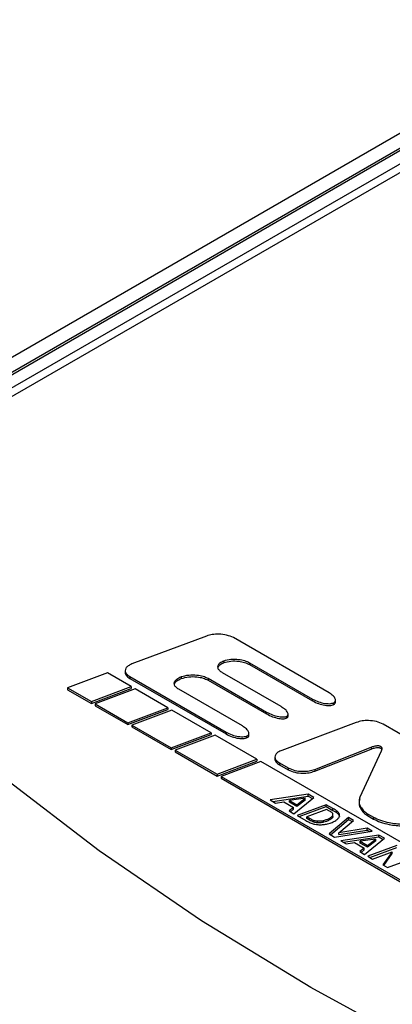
# Paper-space layout 'Sheet1' of a CAD drawing. Header units: millimetres. Extents: x -7 to 413, y -20 to 277.
# Tile 83 of 105: x 316.81 to 320.07, y 241.6 to 250.23. Entities that reach past the tile are written whole.
import ezdxf

# ---------------------------------------------------------------- set-up
doc = ezdxf.new("R2010")
doc.units = ezdxf.units.MM

psp = doc.layouts.new('Sheet1')

# ---------------------------------------------------------------- linework, layer by layer
at = {"color": 7, "linetype": 'Continuous', "lineweight": 25}
for p, q in [((332.7527, 256.5186), (306.9008, 241.5946)), ((332.7734, 256.398), (307.1512, 241.6066)), ((332.8033, 256.395), (307.1812, 241.6037)), ((332.8033, 256.2791), (307.3821, 241.6037)), ((332.721, 256.157), (314.5484, 245.6662)), ((318.4432, 244.829), (317.7899, 244.584)), ((319.5169, 244.3307), (318.6785, 244.8147)), ((318.5952, 244.6124), (318.5952, 244.5961)), ((318.8213, 244.5948), (319.3725, 244.2766)), ((318.8213, 244.5948), (318.8213, 244.5785)), ((317.5743, 244.5059), (317.225, 244.3744)), ((317.7833, 244.3852), (317.5743, 244.5059)), ((317.7307, 244.5273), (317.7307, 244.5069)), ((319.097, 244.2099), (318.5842, 244.5059)), ((318.8213, 244.5785), (319.3725, 244.2602)), ((317.7699, 244.474), (318.6143, 243.9866)), ((317.7699, 244.474), (317.7699, 244.4577)), ((317.7699, 244.4577), (318.6143, 243.9702)), ((318.2201, 244.4718), (318.2223, 244.4727)), ((318.2201, 244.4718), (318.2201, 244.4555)), ((318.2201, 244.4555), (318.2223, 244.4563)), ((318.2223, 244.4727), (318.2223, 244.4563)), ((318.4575, 244.4584), (318.9704, 244.1624)), ((318.4575, 244.4584), (318.4575, 244.4421)), ((318.4575, 244.4421), (318.9704, 244.1461)), ((317.225, 244.3744), (317.434, 244.2537)), ((317.225, 244.3744), (317.225, 244.358)), ((317.225, 244.358), (317.434, 244.2374)), ((317.434, 244.2537), (317.7833, 244.3852)), ((317.434, 244.2374), (317.7833, 244.3689)), ((317.8179, 244.3653), (317.4685, 244.2338)), ((317.7833, 244.3852), (317.7833, 244.3689)), ((318.1037, 244.2003), (317.8179, 244.3653)), ((318.7573, 244.0402), (318.2, 244.3619)), ((317.434, 244.2537), (317.434, 244.2374)), ((319.3725, 244.2766), (319.3725, 244.2602)), ((319.5522, 244.2415), (319.5522, 244.2252)), ((319.5741, 244.2487), (319.5741, 244.2691)), ((317.4685, 244.2338), (317.7543, 244.0688)), ((317.4685, 244.2338), (317.4685, 244.2174)), ((317.4685, 244.2174), (317.7543, 244.0524)), ((317.7543, 244.0688), (318.1037, 244.2003)), ((317.7543, 244.0524), (318.1037, 244.1839)), ((318.1383, 244.1803), (317.7889, 244.0488)), ((318.1037, 244.2003), (318.1037, 244.1839)), ((318.4839, 243.9808), (318.1383, 244.1803)), ((318.9704, 244.1624), (318.9704, 244.1461)), ((317.7543, 244.0688), (317.7543, 244.0524)), ((319.7557, 244.0713), (319.1023, 243.8264)), ((319.1413, 244.124), (319.1413, 244.1077)), ((319.1584, 244.1262), (319.1584, 244.1466)), ((317.7889, 244.0488), (318.1345, 243.8493)), ((317.7889, 244.0488), (317.7889, 244.0325)), ((317.7889, 244.0325), (318.1345, 243.833)), ((318.1345, 243.8493), (318.4839, 243.9808)), ((318.4839, 243.9808), (318.4839, 243.9645)), ((318.6143, 243.9866), (318.6143, 243.9702)), ((318.8149, 243.958), (318.8149, 243.9784)), ((320.255, 243.9046), (319.9909, 244.057)), ((318.1345, 243.833), (318.4839, 243.9645)), ((318.5184, 243.9608), (318.1691, 243.8293)), ((318.8849, 243.7493), (318.5184, 243.9608)), ((318.7934, 243.9513), (318.7934, 243.935)), ((318.1345, 243.8493), (318.1345, 243.833)), ((318.1691, 243.8293), (318.5373, 243.6168)), ((318.1691, 243.8293), (318.1691, 243.813)), ((318.1691, 243.813), (318.5373, 243.6004)), ((319.3916, 243.6599), (319.8874, 243.8547)), ((319.3916, 243.6435), (319.8874, 243.8383)), ((319.9737, 243.8192), (319.7866, 243.4174)), ((319.8874, 243.8547), (319.8874, 243.8383)), ((318.5373, 243.6168), (318.8849, 243.7493)), ((318.5373, 243.6004), (318.8849, 243.7329)), ((318.9195, 243.7293), (318.5702, 243.5978)), ((318.8849, 243.7493), (318.8849, 243.7329)), ((322.256, 241.8032), (318.9195, 243.7293)), ((319.0431, 243.7697), (319.0431, 243.7492)), ((319.0822, 243.7164), (319.1583, 243.6726)), ((319.0822, 243.7164), (319.0822, 243.7001)), ((319.0822, 243.7001), (319.1583, 243.6562)), ((319.1583, 243.6726), (319.1583, 243.6562)), ((319.3916, 243.6599), (319.3916, 243.6435)), ((318.5373, 243.6168), (318.5373, 243.6004)), ((318.5702, 243.5978), (321.9067, 241.6717)), ((318.5702, 243.5978), (318.5702, 243.5815)), ((318.5702, 243.5815), (321.9067, 241.6553)), ((319.3347, 243.4414), (319.0021, 243.3913)), ((319.0021, 243.3913), (319.0481, 243.3648)), ((319.0246, 243.3784), (319.3347, 243.4251)), ((319.0481, 243.3648), (319.1205, 243.3765)), ((319.1205, 243.3765), (319.2066, 243.3268)), ((319.3078, 243.4061), (319.171, 243.3877)), ((319.171, 243.3877), (319.2361, 243.3501)), ((319.171, 243.3713), (319.171, 243.3877)), ((319.21, 243.2713), (319.3844, 243.4128)), ((319.2361, 243.3501), (319.3078, 243.4061)), ((319.3078, 243.3897), (319.2361, 243.3337)), ((319.3078, 243.3897), (319.3078, 243.4061)), ((319.3844, 243.4128), (319.3347, 243.4414)), ((319.3347, 243.4251), (319.3347, 243.4414)), ((319.3347, 243.4251), (319.3726, 243.4032)), ((319.2066, 243.3268), (319.1676, 243.2958)), ((319.1676, 243.2958), (319.21, 243.2713)), ((319.2361, 243.3337), (319.171, 243.3713)), ((319.1795, 243.2889), (319.2066, 243.3104)), ((319.2066, 243.3104), (319.2066, 243.3268)), ((319.2361, 243.3337), (319.2361, 243.3501)), ((319.4932, 243.3499), (319.238, 243.2552)), ((319.2552, 243.2452), (319.4932, 243.3336)), ((319.4956, 243.3085), (319.3238, 243.2446)), ((319.5517, 243.3161), (319.4932, 243.3499)), ((319.4932, 243.3336), (319.4932, 243.3499)), ((319.4932, 243.3336), (319.5517, 243.2998)), ((319.5216, 243.2936), (319.4956, 243.3085)), ((319.5517, 243.2998), (319.5517, 243.3161)), ((319.5823, 243.2813), (319.5823, 243.2976)), ((319.238, 243.2552), (319.3146, 243.2109)), ((319.3238, 243.2446), (319.3465, 243.2315)), ((319.3238, 243.2283), (319.3238, 243.2446)), ((319.3465, 243.2152), (319.3238, 243.2283)), ((319.3465, 243.2152), (319.3465, 243.2315)), ((319.3851, 243.1963), (319.3851, 243.2126)), ((319.4162, 243.1909), (319.4162, 243.2073)), ((319.4694, 243.1959), (319.4694, 243.2123)), ((319.6881, 243.2374), (319.5175, 243.0938)), ((319.5239, 243.217), (319.5239, 243.2333)), ((319.529, 243.0872), (319.6881, 243.2211)), ((319.5499, 243.2406), (319.5499, 243.257)), ((319.5508, 243.2477), (319.5499, 243.2406)), ((319.5512, 243.2477), (319.5512, 243.264)), ((319.6011, 243.2644), (319.6011, 243.2807)), ((319.6017, 243.1041), (319.7328, 243.2116)), ((319.7328, 243.2116), (319.6881, 243.2374)), ((319.6881, 243.2211), (319.6881, 243.2374)), ((319.6881, 243.2211), (319.7211, 243.202)), ((319.8547, 243.2705), (319.9065, 243.2406)), ((319.8547, 243.2705), (319.8547, 243.2541)), ((319.8547, 243.2541), (319.9065, 243.2243)), ((319.9065, 243.2406), (319.9065, 243.2243)), ((319.5652, 243.0663), (319.8947, 243.1182)), ((319.8503, 243.1438), (319.6017, 243.1041)), ((319.6017, 243.0878), (319.8503, 243.1274)), ((319.8947, 243.1182), (319.8503, 243.1438)), ((319.8503, 243.1274), (319.8503, 243.1438)), ((319.8503, 243.1274), (319.8724, 243.1147)), ((319.5175, 243.0938), (319.5652, 243.0663)), ((319.6017, 243.0878), (319.6017, 243.1041)), ((319.9536, 243.0841), (319.621, 243.0341)), ((319.621, 243.0341), (319.667, 243.0075)), ((319.6435, 243.0211), (319.9536, 243.0678)), ((319.9267, 243.0488), (319.7899, 243.0304)), ((319.7899, 243.014), (319.7899, 243.0304)), ((319.7899, 243.0304), (319.855, 242.9928)), ((319.8289, 242.9141), (320.0033, 243.0555)), ((319.855, 242.9928), (319.9267, 243.0488)), ((319.9267, 243.0324), (319.855, 242.9765)), ((319.9267, 243.0324), (319.9267, 243.0488)), ((320.0033, 243.0555), (319.9536, 243.0841)), ((319.9536, 243.0678), (319.9536, 243.0841)), ((319.9536, 243.0678), (319.9915, 243.0459)), ((319.667, 243.0075), (319.7394, 243.0192)), ((319.7394, 243.0192), (319.8256, 242.9695)), ((319.8256, 242.9695), (319.7865, 242.9385)), ((319.855, 242.9765), (319.7899, 243.014)), ((319.7984, 242.9316), (319.8256, 242.9531)), ((319.8256, 242.9531), (319.8256, 242.9695)), ((319.855, 242.9765), (319.855, 242.9928)), ((320.1124, 242.9925), (319.8573, 242.8976)), ((319.8745, 242.8877), (320.1124, 242.9761)), ((319.7865, 242.9385), (319.8289, 242.9141)), ((319.8573, 242.8976), (319.899, 242.8736)), ((319.899, 242.8736), (320.0704, 242.9373)), ((320.0704, 242.9373), (319.9883, 242.8221)), ((319.9965, 242.8173), (320.0704, 242.9209)), ((320.0299, 242.798), (320.2849, 242.8929)), ((320.0704, 242.9209), (320.0704, 242.9373)), ((319.9883, 242.8221), (320.0299, 242.798))]:
    psp.add_line(p, q, dxfattribs=at)
at = {"color": 8, "linetype": 'Continuous', "lineweight": 25}
psp.add_line((319.6091, 243.2539), (319.6091, 243.2631), dxfattribs=at)
at = {"color": 7, "linetype": 'Continuous', "lineweight": 25, "flags": 128}
psp.add_lwpolyline([(326.1449, 238.9716), (324.9065, 239.3396), (323.7059, 239.7473), (322.547, 240.1934), (321.4335, 240.6765), (320.369, 241.1951), (319.3567, 241.7474), (318.3999, 242.3318), (317.5017, 242.9464), (316.6649, 243.5892), (315.8921, 244.2582), (315.1859, 244.9512), (314.5484, 245.6662)], dxfattribs=at)
at = {"color": 7, "linetype": 'Continuous', "lineweight": 25}
for points, knots in [([(318.6785, 244.8147), (318.6597, 244.823), (318.6217, 244.8398), (318.5548, 244.8466), (318.4931, 244.8437), (318.4598, 244.8338), (318.4432, 244.829)], [0, 0, 0, 0, 0.277481, 0.560101, 0.781767, 1, 1, 1, 1]), ([(317.7899, 244.584), (317.7782, 244.5788), (317.7557, 244.5688), (317.7352, 244.5475), (317.7281, 244.5233), (317.7378, 244.4965), (317.7588, 244.4818), (317.7699, 244.474)], [0, 0, 0, 0, 0.199042, 0.381173, 0.556606, 0.767771, 1, 1, 1, 1]), ([(318.5842, 244.5059), (318.5746, 244.5124), (318.5562, 244.5247), (318.5426, 244.5474), (318.5422, 244.5711), (318.5585, 244.5953), (318.5826, 244.6066), (318.5952, 244.6124)], [0, 0, 0, 0, 0.206465, 0.393607, 0.569984, 0.77651, 1, 1, 1, 1]), ([(318.5445, 244.5428), (318.5442, 244.5463), (318.5431, 244.5584), (318.559, 244.579), (318.5828, 244.5902), (318.5952, 244.5961)], [0, 0, 0, 0, 0.16659, 0.566856, 1, 1, 1, 1]), ([(318.5952, 244.6124), (318.6153, 244.6178), (318.6565, 244.6288), (318.7214, 244.6261), (318.7786, 244.6152), (318.807, 244.6016), (318.8213, 244.5948)], [0, 0, 0, 0, 0.269131, 0.549706, 0.774796, 1, 1, 1, 1]), ([(318.5952, 244.5961), (318.6153, 244.6015), (318.6565, 244.6125), (318.7214, 244.6098), (318.7786, 244.5988), (318.807, 244.5853), (318.8213, 244.5785)], [0, 0, 0, 0, 0.269131, 0.549706, 0.774796, 1, 1, 1, 1]), ([(294.2431, 209.7541), (295.0502, 209.884), (296.6653, 210.144), (299.0284, 210.6392), (301.5107, 211.2518), (304.0787, 212.019), (306.7032, 212.9562), (309.2161, 213.9995), (311.6125, 215.1354), (313.8884, 216.3497), (316.1252, 217.6826), (318.3196, 219.1306), (320.4858, 220.6834), (322.9881, 222.6023), (325.7939, 224.8978), (328.9227, 227.5577), (331.8024, 229.9952), (334.4959, 232.185), (337.0178, 234.1203), (339.6687, 235.9952), (342.1708, 237.5904), (344.4913, 238.9169), (346.5795, 239.999), (348.7642, 241.0165), (351.0434, 241.9587), (353.2802, 242.7667), (355.4554, 243.4475), (357.5426, 244.0239), (358.9766, 244.3498), (359.6933, 244.5127)], [0, 0, 0, 0, 0.027717, 0.05546, 0.083177, 0.117121, 0.151185, 0.185354, 0.219572, 0.253751, 0.287773, 0.32568, 0.363607, 0.401527, 0.462639, 0.523763, 0.584887, 0.631004, 0.677154, 0.723264, 0.769326, 0.800145, 0.831038, 0.861937, 0.892791, 0.923577, 0.949045, 0.974532, 1, 1, 1, 1]), ([(317.7309, 244.5089), (317.7308, 244.5087), (317.7281, 244.4997), (317.739, 244.4801), (317.7593, 244.4654), (317.7699, 244.4577)], [0, 0, 0, 0, 0.008239, 0.480563, 1, 1, 1, 1]), ([(359.7178, 244.4498), (359.0013, 244.2905), (357.5676, 243.9718), (355.4805, 243.4038), (353.3052, 242.7298), (351.0684, 241.927), (348.789, 240.9889), (346.6045, 239.9745), (344.5167, 238.8947), (342.1964, 237.5703), (339.6943, 235.977), (337.0433, 234.1034), (334.5217, 232.169), (331.8283, 229.9798), (328.9487, 227.5424), (325.8202, 224.8819), (323.0146, 222.5856), (320.5125, 220.6655), (318.3462, 219.1116), (316.1516, 217.6619), (313.9142, 216.3271), (311.6374, 215.1106), (309.2402, 213.9722), (306.7265, 212.9258), (304.1015, 211.9845), (301.5328, 211.2124), (299.0494, 210.594), (296.6849, 210.0918), (295.0689, 209.8251), (294.2613, 209.6918)], [0, 0, 0, 0, 0.0254296, 0.0508787, 0.0763087, 0.1070663, 0.1378927, 0.1687637, 0.19963, 0.2304211, 0.2764661, 0.3225589, 0.3686921, 0.4147922, 0.4759156, 0.5370396, 0.5981514, 0.6360842, 0.6740234, 0.7119423, 0.7459924, 0.7801988, 0.8144449, 0.8486418, 0.8827347, 0.9167087, 0.9444636, 0.9722443, 1, 1, 1, 1]), ([(318.2, 244.3619), (318.1905, 244.3684), (318.1721, 244.3809), (318.1597, 244.4041), (318.1615, 244.4287), (318.1806, 244.4537), (318.2065, 244.4656), (318.2201, 244.4718)], [0, 0, 0, 0, 0.198992, 0.381086, 0.556555, 0.767784, 1, 1, 1, 1]), ([(318.1626, 244.3967), (318.1625, 244.4014), (318.1622, 244.415), (318.1811, 244.4374), (318.2067, 244.4493), (318.2201, 244.4555)], [0, 0, 0, 0, 0.197053, 0.579526, 1, 1, 1, 1]), ([(318.2223, 244.4727), (318.2437, 244.4786), (318.2869, 244.4905), (318.3548, 244.489), (318.4141, 244.4788), (318.4431, 244.4652), (318.4575, 244.4584)], [0, 0, 0, 0, 0.2776419, 0.5602231, 0.7818075, 1, 1, 1, 1]), ([(318.2223, 244.4563), (318.2437, 244.4622), (318.2869, 244.4741), (318.3548, 244.4727), (318.4141, 244.4625), (318.4431, 244.4489), (318.4575, 244.4421)], [0, 0, 0, 0, 0.2776419, 0.5602231, 0.7818075, 1, 1, 1, 1]), ([(319.5522, 244.2415), (319.5567, 244.2436), (319.5655, 244.2477), (319.5728, 244.2571), (319.5749, 244.2677), (319.5709, 244.2843), (319.5534, 244.307), (319.5298, 244.3223), (319.5169, 244.3307)], [0, 0, 0, 0, 0.095093, 0.189025, 0.290415, 0.404155, 0.674026, 1, 1, 1, 1]), ([(319.3725, 244.2766), (319.3896, 244.268), (319.4219, 244.2517), (319.4703, 244.2394), (319.507, 244.2356), (319.5319, 244.2359), (319.5457, 244.2397), (319.5522, 244.2415)], [0, 0, 0, 0, 0.337221, 0.637265, 0.773358, 0.893223, 1, 1, 1, 1]), ([(319.3725, 244.2602), (319.3896, 244.2516), (319.4219, 244.2354), (319.4703, 244.223), (319.507, 244.2193), (319.5319, 244.2195), (319.5457, 244.2234), (319.5522, 244.2252)], [0, 0, 0, 0, 0.337221, 0.637265, 0.773358, 0.893223, 1, 1, 1, 1]), ([(319.5522, 244.2252), (319.5567, 244.2273), (319.5655, 244.2314), (319.5729, 244.2407), (319.5737, 244.2473), (319.5741, 244.2507)], [0, 0, 0, 0, 0.329907, 0.655785, 1, 1, 1, 1]), ([(292.1493, 210.7606), (292.6567, 210.8279), (294.0318, 211.0103), (296.2338, 211.4091), (298.7241, 211.9832), (301.1382, 212.664), (303.4634, 213.4379), (305.6812, 214.2922), (307.7901, 215.2175), (309.7978, 216.2028), (311.9826, 217.3877), (314.3059, 218.7904), (316.7371, 220.4192), (319.1665, 222.1897), (321.6032, 224.0933), (324.5282, 226.4948), (327.8402, 229.3013), (331.0153, 231.9349), (333.6526, 233.9937), (335.6922, 235.5011), (337.8195, 236.9673), (340.0522, 238.3842), (342.4163, 239.7359), (344.9194, 241.0106), (347.5556, 242.1937), (350.3075, 243.2832), (352.2441, 243.9105), (353.2109, 244.2236)], [0, 0, 0, 0, 0.0181844, 0.0492811, 0.0804962, 0.1117804, 0.1430495, 0.1741918, 0.2048489, 0.2355321, 0.2661989, 0.3095315, 0.352901, 0.3962582, 0.4461801, 0.4961067, 0.573894, 0.651674, 0.6902418, 0.7288301, 0.7674001, 0.8059431, 0.8446974, 0.883574, 0.9224649, 0.9612895, 1, 1, 1, 1]), ([(318.9704, 244.1624), (318.9872, 244.1537), (319.0188, 244.1376), (319.0651, 244.1243), (319.0998, 244.1197), (319.1228, 244.1192), (319.1354, 244.1225), (319.1413, 244.124)], [0, 0, 0, 0, 0.3487776, 0.6528564, 0.7868993, 0.9014534, 1, 1, 1, 1]), ([(319.1413, 244.124), (319.1452, 244.1259), (319.1529, 244.1296), (319.1583, 244.1385), (319.1588, 244.1485), (319.1529, 244.1644), (319.1337, 244.1864), (319.11, 244.2015), (319.097, 244.2099)], [0, 0, 0, 0, 0.086112, 0.173562, 0.271943, 0.385831, 0.662731, 1, 1, 1, 1]), ([(318.9704, 244.1461), (318.9872, 244.1374), (319.0188, 244.1213), (319.0651, 244.108), (319.0998, 244.1033), (319.1228, 244.1028), (319.1354, 244.1062), (319.1413, 244.1077)], [0, 0, 0, 0, 0.3487776, 0.6528564, 0.7868993, 0.9014534, 1, 1, 1, 1]), ([(319.1413, 244.1077), (319.1451, 244.1096), (319.1528, 244.1133), (319.158, 244.121), (319.1579, 244.1261), (319.1579, 244.1282)], [0, 0, 0, 0, 0.361835, 0.729297, 1, 1, 1, 1]), ([(319.9909, 244.057), (319.9721, 244.0654), (319.9341, 244.0822), (319.8672, 244.0889), (319.8055, 244.0861), (319.7722, 244.0762), (319.7557, 244.0713)], [0, 0, 0, 0, 0.277683, 0.560285, 0.781863, 1, 1, 1, 1]), ([(318.6143, 243.9866), (318.6314, 243.978), (318.6637, 243.9617), (318.7119, 243.9493), (318.7485, 243.9455), (318.7732, 243.9457), (318.787, 243.9495), (318.7934, 243.9513)], [0, 0, 0, 0, 0.338019, 0.638387, 0.774343, 0.893838, 1, 1, 1, 1]), ([(318.7934, 243.9513), (318.7978, 243.9533), (318.8066, 243.9574), (318.8137, 243.9667), (318.8157, 243.9773), (318.8115, 243.9939), (318.7939, 244.0165), (318.7703, 244.0318), (318.7573, 244.0402)], [0, 0, 0, 0, 0.0943206, 0.187689, 0.2888071, 0.4025712, 0.673063, 1, 1, 1, 1]), ([(318.6143, 243.9702), (318.6314, 243.9616), (318.6637, 243.9454), (318.7119, 243.933), (318.7485, 243.9291), (318.7732, 243.9294), (318.787, 243.9332), (318.7934, 243.935)], [0, 0, 0, 0, 0.338019, 0.638387, 0.774343, 0.893838, 1, 1, 1, 1]), ([(318.7934, 243.935), (318.7978, 243.937), (318.8066, 243.9411), (318.8138, 243.9502), (318.8145, 243.9567), (318.8148, 243.96)], [0, 0, 0, 0, 0.332086, 0.660819, 1, 1, 1, 1]), ([(319.1023, 243.8264), (319.0906, 243.8211), (319.0681, 243.8112), (319.0476, 243.7899), (319.0404, 243.7657), (319.0501, 243.7389), (319.0712, 243.7241), (319.0822, 243.7164)], [0, 0, 0, 0, 0.199071, 0.381207, 0.556671, 0.767856, 1, 1, 1, 1]), ([(319.8874, 243.8547), (319.8954, 243.8576), (319.9097, 243.8628), (319.9296, 243.8671), (319.9448, 243.8682), (319.9557, 243.8674), (319.965, 243.8649), (319.9721, 243.8607), (319.977, 243.855), (319.9801, 243.8464), (319.9797, 243.8341), (319.9759, 243.8246), (319.9737, 243.8192)], [0, 0, 0, 0, 0.169389, 0.304326, 0.377972, 0.44172, 0.499898, 0.558097, 0.62186, 0.695535, 0.830542, 1, 1, 1, 1]), ([(319.8874, 243.8383), (319.8954, 243.8412), (319.9097, 243.8465), (319.9296, 243.8508), (319.9448, 243.8519), (319.9557, 243.8511), (319.965, 243.8486), (319.9721, 243.8444), (319.9767, 243.8392), (319.9779, 243.8353), (319.9785, 243.8335)], [0, 0, 0, 0, 0.249508, 0.448268, 0.556749, 0.650648, 0.736344, 0.822071, 0.915993, 1, 1, 1, 1]), ([(319.0433, 243.7513), (319.0432, 243.7511), (319.0405, 243.7421), (319.0514, 243.7224), (319.0716, 243.7078), (319.0822, 243.7001)], [0, 0, 0, 0, 0.008378, 0.480749, 1, 1, 1, 1]), ([(319.1583, 243.6726), (319.177, 243.6643), (319.2147, 243.6475), (319.2814, 243.6412), (319.3426, 243.6446), (319.3753, 243.6548), (319.3916, 243.6599)], [0, 0, 0, 0, 0.2781211, 0.5600662, 0.781315, 1, 1, 1, 1]), ([(319.1583, 243.6562), (319.177, 243.6479), (319.2147, 243.6312), (319.2814, 243.6248), (319.3426, 243.6283), (319.3753, 243.6385), (319.3916, 243.6435)], [0, 0, 0, 0, 0.2781211, 0.5600662, 0.781315, 1, 1, 1, 1]), ([(353.7204, 243.4113), (353.1227, 243.2531), (351.9274, 242.9368), (349.877, 242.2871), (347.5945, 241.4472), (345.133, 240.3807), (342.7931, 239.2202), (340.5284, 237.9556), (338.3387, 236.5967), (336.213, 235.1529), (334.1786, 233.6636), (331.5449, 231.6183), (328.3767, 228.9906), (325.0757, 226.175), (322.1623, 223.7566), (319.7294, 221.8284), (317.3012, 220.028), (314.8679, 218.3639), (312.5402, 216.9221), (310.3472, 215.6952), (308.3277, 214.6653), (306.2106, 213.6872), (303.9892, 212.7752), (301.6672, 211.9291), (299.2619, 211.146), (296.7904, 210.4175), (295.0914, 209.975), (294.2431, 209.7541)], [0, 0, 0, 0, 0.0237284, 0.0474568, 0.0840997, 0.1208221, 0.1575719, 0.1942522, 0.2331839, 0.2721463, 0.3111292, 0.3500889, 0.4291391, 0.5081986, 0.5591873, 0.6101713, 0.6547022, 0.6992452, 0.7437526, 0.7754838, 0.8072309, 0.8389543, 0.8711102, 0.9033622, 0.9356349, 0.9678637, 1, 1, 1, 1]), ([(319.7866, 243.4174), (319.783, 243.4032), (319.7755, 243.3737), (319.7916, 243.3327), (319.8168, 243.2969), (319.8424, 243.2791), (319.8547, 243.2705)], [0, 0, 0, 0, 0.271478, 0.562423, 0.788635, 1, 1, 1, 1]), ([(319.7866, 243.4011), (319.783, 243.3869), (319.7755, 243.3574), (319.7916, 243.3163), (319.8168, 243.2805), (319.8424, 243.2627), (319.8547, 243.2541)], [0, 0, 0, 0, 0.271478, 0.562423, 0.788635, 1, 1, 1, 1]), ([(319.5464, 243.2762), (319.5431, 243.2791), (319.5359, 243.2854), (319.5266, 243.2907), (319.5216, 243.2936)], [0, 0, 0, 0, 0.455951, 1, 1, 1, 1]), ([(319.5823, 243.2976), (319.5781, 243.3003), (319.5683, 243.3066), (319.5578, 243.3127), (319.5517, 243.3161)], [0, 0, 0, 0, 0.421513, 1, 1, 1, 1]), ([(319.5517, 243.2998), (319.5591, 243.2956), (319.5695, 243.2896), (319.5793, 243.2832), (319.5823, 243.2813)], [0, 0, 0, 0, 0.698427, 1, 1, 1, 1]), ([(319.6011, 243.2807), (319.5982, 243.2839), (319.5929, 243.2899), (319.5856, 243.2952), (319.5823, 243.2976)], [0, 0, 0, 0, 0.537583, 1, 1, 1, 1]), ([(319.3146, 243.2109), (319.3239, 243.2056), (319.3383, 243.1973), (319.3548, 243.1904), (319.3606, 243.188)], [0, 0, 0, 0, 0.64404, 1, 1, 1, 1]), ([(319.3465, 243.2315), (319.3543, 243.227), (319.3663, 243.2201), (319.3802, 243.2146), (319.3851, 243.2126)], [0, 0, 0, 0, 0.650618, 1, 1, 1, 1]), ([(319.3851, 243.1963), (319.3786, 243.1989), (319.3648, 243.2046), (319.3528, 243.2115), (319.3465, 243.2152)], [0, 0, 0, 0, 0.468919, 1, 1, 1, 1]), ([(319.3851, 243.2126), (319.3905, 243.2111), (319.4004, 243.2083), (319.4113, 243.2076), (319.4162, 243.2073)], [0, 0, 0, 0, 0.550988, 1, 1, 1, 1]), ([(319.4162, 243.2073), (319.4259, 243.2073), (319.4441, 243.2075), (319.4613, 243.2107), (319.4694, 243.2123)], [0, 0, 0, 0, 0.534878, 1, 1, 1, 1]), ([(319.4694, 243.2123), (319.4801, 243.2151), (319.5002, 243.2204), (319.5164, 243.2292), (319.5239, 243.2333)], [0, 0, 0, 0, 0.533226, 1, 1, 1, 1]), ([(319.5239, 243.217), (319.5143, 243.2119), (319.498, 243.2032), (319.4778, 243.198), (319.4694, 243.1959)], [0, 0, 0, 0, 0.58537, 1, 1, 1, 1]), ([(319.494, 243.1796), (319.5087, 243.1832), (319.536, 243.1897), (319.5576, 243.2013), (319.5675, 243.2066)], [0, 0, 0, 0, 0.5414386, 1, 1, 1, 1]), ([(319.5239, 243.2333), (319.5311, 243.2376), (319.5426, 243.2445), (319.5479, 243.2536), (319.5499, 243.257)], [0, 0, 0, 0, 0.623147, 1, 1, 1, 1]), ([(319.5499, 243.2406), (319.5489, 243.2385), (319.5467, 243.234), (319.5381, 243.2258), (319.5295, 243.2205), (319.5239, 243.217)], [0, 0, 0, 0, 0.230578, 0.495577, 1, 1, 1, 1]), ([(319.5499, 243.257), (319.5508, 243.2608), (319.5523, 243.2674), (319.5482, 243.2736), (319.5464, 243.2762)], [0, 0, 0, 0, 0.578725, 1, 1, 1, 1]), ([(319.5675, 243.2066), (319.573, 243.2099), (319.5825, 243.2157), (319.5899, 243.2225), (319.5931, 243.2253)], [0, 0, 0, 0, 0.57748, 1, 1, 1, 1]), ([(319.5823, 243.2813), (319.5865, 243.2782), (319.5937, 243.2729), (319.5989, 243.2669), (319.6011, 243.2644)], [0, 0, 0, 0, 0.581975, 1, 1, 1, 1]), ([(319.5931, 243.2253), (319.5964, 243.2288), (319.6021, 243.2349), (319.6054, 243.2416), (319.6067, 243.2444)], [0, 0, 0, 0, 0.576523, 1, 1, 1, 1]), ([(319.6091, 243.2631), (319.6083, 243.2665), (319.6069, 243.2725), (319.6029, 243.2782), (319.6011, 243.2807)], [0, 0, 0, 0, 0.558964, 1, 1, 1, 1]), ([(319.6011, 243.2644), (319.6033, 243.2612), (319.6072, 243.2555), (319.6085, 243.2494), (319.6091, 243.2467)], [0, 0, 0, 0, 0.560239, 1, 1, 1, 1]), ([(319.6067, 243.2444), (319.6079, 243.2479), (319.61, 243.2541), (319.6094, 243.2604), (319.6091, 243.2631)], [0, 0, 0, 0, 0.56676, 1, 1, 1, 1]), ([(319.9065, 243.2406), (319.9263, 243.2312), (319.968, 243.2115), (320.0556, 243.1879), (320.125, 243.1824), (320.1663, 243.1792)], [0, 0, 0, 0, 0.268718, 0.564556, 1, 1, 1, 1]), ([(319.9065, 243.2243), (319.9263, 243.2149), (319.968, 243.1952), (320.0556, 243.1715), (320.125, 243.1661), (320.1663, 243.1629)], [0, 0, 0, 0, 0.268718, 0.564556, 1, 1, 1, 1]), ([(319.3606, 243.188), (319.3714, 243.1844), (319.3896, 243.1784), (319.4101, 243.176), (319.4185, 243.175)], [0, 0, 0, 0, 0.591076, 1, 1, 1, 1]), ([(319.4162, 243.1909), (319.41, 243.1914), (319.3991, 243.1922), (319.3893, 243.195), (319.3851, 243.1963)], [0, 0, 0, 0, 0.567483, 1, 1, 1, 1]), ([(319.4694, 243.1959), (319.4592, 243.1941), (319.4419, 243.1909), (319.4238, 243.1909), (319.4162, 243.1909)], [0, 0, 0, 0, 0.583876, 1, 1, 1, 1]), ([(319.4185, 243.175), (319.4324, 243.1746), (319.458, 243.1737), (319.4826, 243.1778), (319.494, 243.1796)], [0, 0, 0, 0, 0.540961, 1, 1, 1, 1])]:
    psp.add_open_spline(points, degree=3, knots=knots, dxfattribs=at)

doc.saveas('drawing.dxf')
